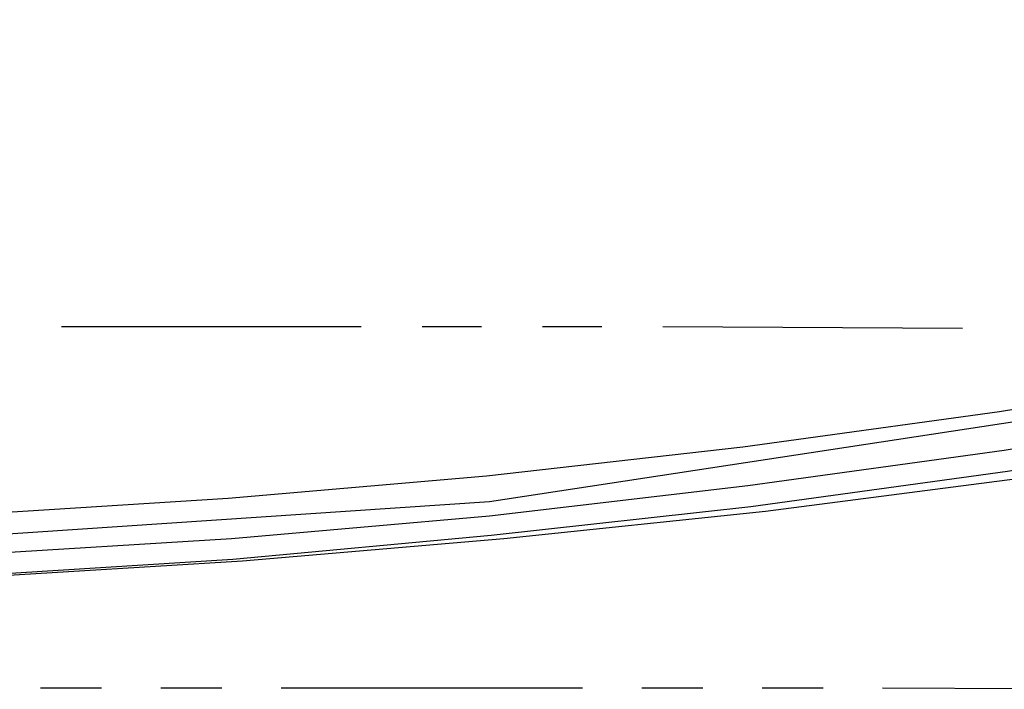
# Model space of a CAD drawing. Header units: feet. Extents: x -79 to 198, y -22 to 181.
# Tile 44 of 256: x 69.53 to 77.72, y 6.72 to 12.29. Entities that reach past the tile are written whole.
import ezdxf

# ---------------------------------------------------------------- set-up
doc = ezdxf.new("R2010")
doc.units = ezdxf.units.FT
doc.layers.add('A-AREA-UNIDAD', color=30, linetype='CONTINUOUS')
doc.layers.add('A-LINEA', color=7, linetype='CONTINUOUS')

msp = doc.modelspace()

# ---------------------------------------------------------------- linework, layer by layer
at = {"layer": 'A-AREA-UNIDAD'}
msp.add_lwpolyline([(67.328, 7.8756), (73.44, 8.2844), (82.08, 9.6), (82.24, 10.0089), (90.24, 12), (96.16, 14.0444), (102.16, 16.6044), (107.872, 19.5556)], dxfattribs=at)
at = {"layer": 'A-LINEA'}
for p, q in [((69.88, 9.7378), (72.3733, 9.7378)), ((72.88, 9.7378), (73.3733, 9.7378)), ((73.88, 9.7378), (74.3733, 9.7378)), ((74.88, 9.7378), (77.3733, 9.7244)), ((69.7067, 6.7378), (70.2133, 6.7378)), ((70.7067, 6.7378), (71.2133, 6.7378)), ((71.7067, 6.7378), (74.2133, 6.7378)), ((74.7067, 6.7378), (75.2133, 6.7378)), ((75.7067, 6.7378), (76.2133, 6.7378)), ((76.7067, 6.7378), (79.2133, 6.7244))]:
    msp.add_line(p, q, dxfattribs=at)
for points in [[(69.12, 8.1778), (71.2667, 8.3111), (73.4133, 8.4978), (75.5467, 8.7378), (77.68, 9.0311), (79.8, 9.3778), (81.9067, 9.7778), (84.0133, 10.2311), (86.1067, 10.7244), (88.1867, 11.2844), (90.2533, 11.8844), (92.2933, 12.5378), (94.3333, 13.2311), (96.3467, 13.9911), (98.3467, 14.7911), (100.32, 15.6311), (102.2667, 16.5244), (104.2, 17.4711)], [(69.1333, 7.8444), (71.2933, 7.9778), (73.44, 8.1644), (75.5867, 8.4178), (77.72, 8.7111), (79.8533, 9.0578), (81.9733, 9.4578), (84.0933, 9.8978), (86.1867, 10.4044), (88.2667, 10.9644), (90.3467, 11.5644), (92.4, 12.2178), (94.44, 12.9244), (96.4667, 13.6711), (98.4667, 14.4844), (100.4533, 15.3244), (102.4133, 16.2311), (104.36, 17.1778)], [(60.4933, 7.6444), (62.6667, 7.5778), (64.8267, 7.5511), (66.9867, 7.5911), (69.1467, 7.6711), (71.3067, 7.8044), (73.4533, 8.0044), (75.6133, 8.2444), (77.7467, 8.5378), (79.88, 8.8844), (82.0133, 9.2844), (84.12, 9.7378), (86.2267, 10.2444), (88.32, 10.8044), (90.4, 11.4044), (92.4533, 12.0578), (94.4933, 12.7644), (96.52, 13.5244), (98.5333, 14.3244), (100.52, 15.1778), (102.48, 16.0844), (104.4267, 17.0311)], [(69.2133, 7.6578), (71.3867, 7.7911), (73.56, 7.9778), (75.7333, 8.2044), (77.8933, 8.4844), (80.04, 8.8178), (82.1867, 9.2044), (84.32, 9.6444), (86.4533, 10.1378), (88.56, 10.6711), (90.6533, 11.2578), (92.7467, 11.8844), (94.8133, 12.5644), (96.8667, 13.2978), (98.9067, 14.0844), (100.92, 14.9111), (102.92, 15.7911), (104.8933, 16.7111)]]:
    msp.add_lwpolyline(points, dxfattribs=at)

doc.saveas('drawing.dxf')
